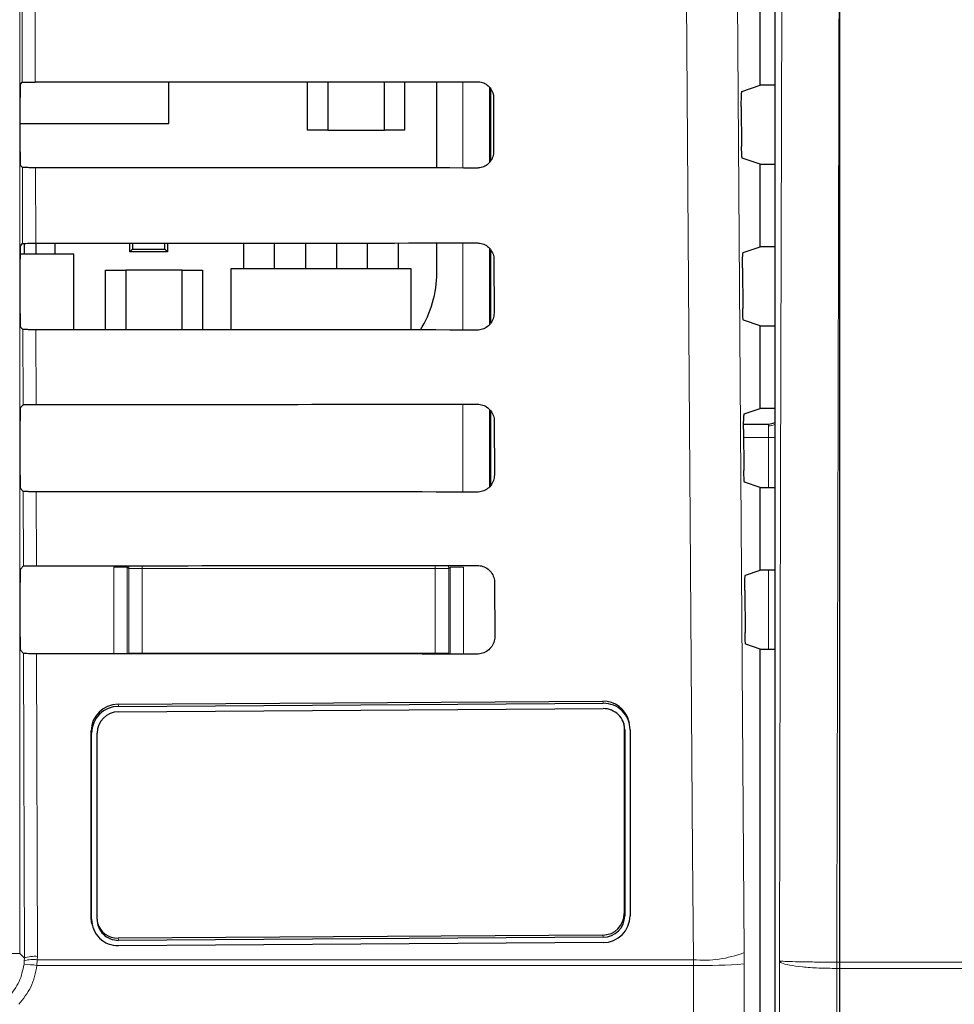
# Paper-space layout 'Blatt3' of a CAD drawing. Header units: millimetres. Extents: x 5 to 418, y 2 to 292.
# Tile 20 of 56: x 89 to 101, y 194 to 206. Entities that reach past the tile are written whole.
import ezdxf

# ---------------------------------------------------------------- set-up
doc = ezdxf.new("R2010")
doc.units = ezdxf.units.MM

psp = doc.layouts.new('Blatt3')

# ---------------------------------------------------------------- linework, layer by layer
at = {"color": 7, "linetype": 'Continuous', "lineweight": 18}
for p, q in [((89.3298, 222.2231), (89.3298, 194.3336)), ((89.3618, 205.1158), (89.3596, 206.0659)), ((89.5208, 206.063), (89.523, 205.1187)), ((94.8095, 204.0545), (94.8095, 205.1225)), ((95.1428, 205.0506), (95.1428, 204.1275)), ((89.3665, 203.1205), (89.3643, 204.0612)), ((89.5255, 204.0583), (89.5277, 203.1233)), ((94.8095, 202.0498), (94.8095, 203.1271)), ((95.1428, 203.0593), (95.1428, 202.1201)), ((89.3711, 201.1251), (89.369, 202.0565)), ((89.5302, 202.0536), (89.5323, 201.128)), ((94.8095, 200.0451), (94.8095, 201.1318)), ((95.1428, 201.066), (95.1428, 200.1128)), ((98.5908, 200.8645), (98.5908, 200.8868)), ((98.5908, 200.8645), (98.5908, 200.7201)), ((98.5908, 200.7201), (98.2848, 200.7201)), ((98.5908, 200.1014), (98.5908, 200.7201)), ((98.6699, 200.7201), (98.5908, 200.7201)), ((89.3758, 199.1298), (89.3737, 200.0518)), ((89.5348, 200.0489), (89.537, 199.1327)), ((90.4936, 199.1144), (90.6603, 199.1144)), ((90.4936, 198.0436), (90.4936, 199.1144)), ((90.6778, 199.0968), (90.6603, 199.1144)), ((90.6603, 199.1144), (90.6603, 198.0435)), ((90.6778, 199.0968), (90.8445, 199.0968)), ((90.6778, 198.0531), (90.6778, 199.0968)), ((90.8445, 199.1335), (90.8445, 199.0968)), ((90.8445, 199.0968), (90.8445, 198.0531)), ((94.4704, 199.0968), (90.8445, 199.0968)), ((94.4704, 199.1362), (94.4704, 199.0968)), ((94.4704, 198.0531), (94.4704, 199.0968)), ((94.4704, 199.0968), (94.637, 199.0968)), ((94.6546, 199.1144), (94.637, 199.0968)), ((94.637, 199.0968), (94.637, 198.0531)), ((94.6546, 198.0405), (94.6546, 199.1144)), ((94.8212, 199.1144), (94.6546, 199.1144)), ((94.8212, 199.1144), (94.8212, 198.0404)), ((98.5908, 198.1014), (98.5908, 199.0781)), ((89.3872, 194.2763), (89.3783, 198.0471)), ((89.5395, 198.0442), (89.5483, 194.2984)), ((90.6777, 198.0435), (90.6778, 198.0531)), ((90.6778, 198.0531), (90.8445, 198.0531)), ((90.6786, 198.0435), (90.6778, 198.0531)), ((90.8445, 198.0531), (90.8445, 198.0434)), ((90.8445, 198.0531), (94.4704, 198.0531)), ((94.4704, 198.0531), (94.4704, 198.0407)), ((94.4704, 198.0531), (94.637, 198.0531)), ((94.637, 198.0531), (94.6358, 198.0405)), ((94.637, 198.0531), (94.6372, 198.0405)), ((90.5459, 197.4192), (90.5526, 197.3923)), ((96.5412, 197.4578), (96.5478, 197.4308)), ((96.8077, 197.1305), (96.8143, 197.1036)), ((90.2129, 197.0881), (90.2195, 197.0612)), ((96.8077, 194.8279), (96.8143, 194.801)), ((90.2129, 194.7855), (90.2195, 194.7586)), ((90.5459, 194.5245), (90.5526, 194.4976)), ((96.5412, 194.563), (96.5478, 194.5361)), ((89.3298, 194.3336), (88.9965, 194.3336)), ((89.3298, 194.3336), (89.3872, 194.2763)), ((98.291, 194.206), (98.2904, 194.3464)), ((89.3832, 194.2018), (89.3865, 194.2439)), ((89.3865, 194.2439), (89.3872, 194.2763)), ((89.5474, 194.258), (89.5432, 194.1878)), ((89.5483, 194.2984), (89.5474, 194.258)), ((89.5474, 194.258), (97.663, 194.258)), ((97.663, 194.258), (97.664, 194.1878)), ((99.4366, 194.2287), (99.4372, 194.2287)), ((97.664, 194.1878), (89.5432, 194.1878)), ((99.4368, 194.1507), (99.4365, 194.1507))]:
    psp.add_line(p, q, dxfattribs=at)
at = {"color": 7, "linetype": 'Continuous', "lineweight": 25}
for p, q in [((98.6699, 222.0691), (98.6699, 152.7106)), ((99.4741, 194.2287), (99.4741, 209.4578)), ((98.4908, 205.0781), (98.4908, 206.1014)), ((89.3386, 205.0926), (89.3618, 205.1158)), ((91.1741, 204.6064), (91.1741, 205.1197)), ((92.8908, 204.5231), (92.8908, 205.1209)), ((93.1408, 205.1211), (93.1408, 204.5231)), ((93.8408, 204.5231), (93.8408, 205.1217)), ((94.0908, 205.1219), (94.0908, 204.5231)), ((94.4901, 204.0547), (94.4901, 205.1222)), ((98.2645, 205.0027), (98.4908, 205.0781)), ((98.6699, 205.0781), (98.4908, 205.0781)), ((95.1574, 204.1462), (95.1574, 205.0283)), ((89.3357, 204.2535), (89.3357, 204.9259)), ((95.191, 204.9231), (95.1925, 204.2564)), ((98.256, 204.814), (98.2595, 204.3201)), ((89.3357, 204.6064), (91.1741, 204.6064)), ((93.1408, 204.5231), (92.8908, 204.5231)), ((93.1408, 204.5231), (93.8408, 204.5231)), ((94.0908, 204.5231), (93.8408, 204.5231)), ((89.3643, 204.0612), (89.3386, 204.0869)), ((98.4908, 204.1014), (98.268, 204.1755)), ((98.4908, 203.0781), (98.4908, 204.1014)), ((98.4908, 204.1014), (98.6699, 204.1014)), ((89.3386, 203.0926), (89.3665, 203.1205)), ((89.3874, 202.9872), (89.3874, 203.1218)), ((89.5341, 202.9872), (89.5341, 203.1233)), ((89.7674, 202.9872), (89.7674, 203.1235)), ((90.6908, 203.0164), (90.6908, 203.1241)), ((90.7231, 203.1241), (90.7231, 203.0487)), ((91.1251, 203.0487), (91.1251, 203.1243)), ((91.1574, 203.1244), (91.1574, 203.0164)), ((92.1008, 202.8064), (92.1008, 203.125)), ((92.4808, 202.8064), (92.4808, 203.1253)), ((92.8674, 202.8064), (92.8674, 203.1256)), ((93.2474, 203.1259), (93.2474, 202.8064)), ((93.6341, 202.8064), (93.6341, 203.1262)), ((94.0141, 202.8064), (94.0141, 203.1265)), ((94.4901, 202.7564), (94.4901, 203.1269)), ((89.9991, 202.9872), (89.3359, 202.9872)), ((89.9991, 202.0533), (89.9991, 202.9872)), ((90.6908, 203.0164), (90.7231, 203.0487)), ((91.1574, 203.0164), (90.6908, 203.0164)), ((90.7231, 203.0487), (91.1251, 203.0487)), ((91.1251, 203.0487), (91.1574, 203.0164)), ((95.1574, 202.1386), (95.1574, 203.0367)), ((98.2786, 203.0074), (98.4908, 203.0781)), ((98.6699, 203.0781), (98.4908, 203.0781)), ((89.3357, 202.2535), (89.3357, 202.9259)), ((95.1957, 202.9231), (95.1972, 202.2564)), ((90.3908, 202.0531), (90.3908, 202.7897)), ((90.3908, 202.7897), (90.6408, 202.7897)), ((91.3408, 202.7897), (90.6408, 202.7897)), ((90.6408, 202.7897), (90.6408, 202.0529)), ((91.3408, 202.7897), (91.5908, 202.7897)), ((91.3408, 202.0524), (91.3408, 202.7897)), ((91.5908, 202.7897), (91.5908, 202.0523)), ((91.9408, 202.8064), (91.9408, 202.052)), ((94.1741, 202.8064), (91.9408, 202.8064)), ((94.1741, 202.0503), (94.1741, 202.8064)), ((98.27, 202.8187), (98.2736, 202.3154)), ((98.4908, 202.1014), (98.2821, 202.1708)), ((89.369, 202.0565), (89.3386, 202.0869)), ((98.4908, 201.0781), (98.4908, 202.1014)), ((98.4908, 202.1014), (98.6699, 202.1014)), ((89.3386, 201.0926), (89.3711, 201.1251)), ((95.1574, 200.1312), (95.1574, 201.0453)), ((98.2927, 201.0121), (98.4908, 201.0781)), ((98.6699, 201.0781), (98.4908, 201.0781)), ((89.3357, 200.2535), (89.3357, 200.9259)), ((95.2003, 200.9231), (95.2019, 200.2564)), ((98.2841, 200.8233), (98.2877, 200.3107)), ((98.2844, 200.8868), (98.5908, 200.8868)), ((89.3737, 200.0518), (89.3386, 200.0869)), ((98.4908, 200.1014), (98.2963, 200.1661)), ((98.4908, 199.0781), (98.4908, 200.1014)), ((98.4908, 200.1014), (98.6699, 200.1014)), ((89.3386, 199.0926), (89.3758, 199.1298)), ((98.3067, 199.0168), (98.4908, 199.0781)), ((98.6699, 199.0781), (98.4908, 199.0781)), ((89.3357, 198.2535), (89.3357, 198.9259)), ((95.205, 198.9231), (95.2066, 198.2564)), ((98.2982, 198.828), (98.3018, 198.306)), ((98.4908, 198.1014), (98.3104, 198.1614)), ((89.3783, 198.0471), (89.3386, 198.0869)), ((98.4908, 152.8888), (98.4908, 198.1014)), ((98.4908, 198.1014), (98.6699, 198.1014)), ((90.5459, 197.4192), (96.5412, 197.4578)), ((90.5526, 197.3923), (96.5478, 197.4308)), ((90.5526, 197.3265), (96.5478, 197.365)), ((96.8031, 197.1789), (96.8077, 197.1305)), ((96.8077, 197.1305), (96.8077, 194.8279)), ((96.8715, 197.1815), (96.8649, 197.2084)), ((90.2129, 194.7855), (90.2129, 197.0881)), ((90.2195, 194.7586), (90.2195, 197.0612)), ((90.2861, 194.759), (90.2861, 197.0616)), ((96.8143, 197.1036), (96.8143, 194.801)), ((96.8809, 197.104), (96.8809, 194.8014)), ((90.2223, 194.708), (90.2289, 194.6811)), ((96.5412, 194.563), (90.5459, 194.5245)), ((96.5478, 194.5361), (90.5526, 194.4976)), ((96.5478, 194.4703), (90.5526, 194.4318)), ((99.4741, 194.2287), (99.4741, 194.2286)), ((99.4741, 194.1507), (99.4741, 194.2286)), ((99.4741, 145.3329), (99.4741, 194.1507)), ((99.4741, 194.1507), (99.4741, 194.1507))]:
    psp.add_line(p, q, dxfattribs=at)
at = {"color": 7, "linetype": 'Continuous', "lineweight": 18, "flags": 128}
for points in [[(97.663, 194.258), (97.6537, 195.5794), (97.6163, 200.8651), (97.4962, 217.8457)], [(98.1242, 217.9341), (98.2074, 206.1361), (98.2904, 194.3464)], [(98.7284, 194.2438), (98.7428, 200.1326), (98.7575, 206.1205), (98.7796, 215.1022), (98.7865, 217.8989)], [(90.6778, 199.0968), (90.6811, 199.1293), (90.6819, 199.1334)], [(94.6323, 199.1363), (94.6338, 199.1293), (94.637, 199.0968)]]:
    psp.add_lwpolyline(points, dxfattribs=at)
at = {"color": 7, "linetype": 'Continuous', "lineweight": 25, "flags": 128}
psp.add_lwpolyline([(90.2223, 194.708), (90.2193, 194.7214), (90.2129, 194.7855)], dxfattribs=at)
at = {"color": 7, "linetype": 'Continuous', "lineweight": 25}
for centre, radius, start, end in [((93.1684, 202.7564), 1.3217, 327.70444, 0), ((98.5908, 201.0535), 0.1667, 270.00247, 298.34504), ((90.5464, 197.0857), 0.3335, 90.07798, 179.58007), ((90.553, 197.0588), 0.3335, 90.07798, 179.58006), ((96.5455, 197.1285), 0.3293, 14.04256, 90.73922), ((96.5524, 197.1023), 0.3285, 0.29843, 90.78933), ((90.5529, 197.0597), 0.2668, 90.07799, 179.58005), ((96.5514, 197.1022), 0.2628, 0.29859, 90.78914), ((96.5408, 194.8298), 0.2668, 270.07793, 359.58007), ((90.548, 194.7603), 0.3285, 180.29847, 270.78931), ((90.5489, 194.7604), 0.2628, 180.29846, 270.78937), ((90.5426, 194.788), 0.2636, 197.08605, 270.72677), ((96.5474, 194.8038), 0.3335, 270.07806, 359.58), ((96.5475, 194.8029), 0.2668, 270.07804, 359.5799)]:
    psp.add_arc(centre, radius, start, end, dxfattribs=at)
at = {"color": 7, "linetype": 'Continuous', "lineweight": 18}
for centre, radius, start, end in [((98.5914, 201.0513), 0.1868, 269.81544, 294.86346), ((97.7892, 195.6329), 1.3807, 264.75705, 291.28615), ((89.4951, 193.9289), 0.3332, 80.96458, 109.01777), ((89.5114, 193.9689), 0.3315, 83.61477, 112.00911), ((97.7934, 200.5284), 6.3419, 268.83044, 274.5002), ((110.0181, 194.1747), 10.5816, 179.70763, 180.13003), ((109.8742, 194.1366), 10.4374, 179.49449, 179.92274), ((89.309, 192.4327), 1.7707, 82.39924, 87.59887)]:
    psp.add_arc(centre, radius, start, end, dxfattribs=at)
at = {"color": 7, "linetype": 'Continuous', "lineweight": 25}
for centre, major_axis, start_param, end_param in [((89.3386, 204.9259), (0, 0.1667), 0.0174533, 1.5707963), ((78.4908, 210.9176), (332.3995, 0), 4.7455848, 4.7620484), ((89.3386, 204.2535), (0, 0.1667), 1.5707963, 3.1241394), ((78.4908, 198.2889), (330.7098, 0), 1.5208829, 1.5374234), ((78.4908, 208.9175), (332.1319, 0), 4.7456256, 4.7620885), ((89.3386, 202.9259), (0, 0.1667), 0.0174533, 1.5707963), ((89.3386, 202.2535), (0, 0.1667), 1.5707963, 3.1241394), ((78.4908, 196.2889), (330.4422, 0), 1.5208425, 1.5373821), ((89.3386, 200.9259), (0, 0.1667), 0.0174533, 1.5707963), ((78.4908, 206.9175), (331.8643, 0), 4.7456664, 4.7621286), ((89.3386, 200.2535), (0, 0.1667), 1.5707963, 3.1241394), ((78.4908, 194.2889), (330.1746, 0), 1.5208019, 1.5373409), ((89.3386, 198.9259), (0, 0.1667), 0.0174533, 1.5707963), ((78.4908, 204.9175), (331.5967, 0), 4.7457074, 4.7621688), ((89.3386, 198.2535), (0, 0.1667), 1.5707963, 3.1241394), ((78.4908, 192.2889), (329.907, 0), 1.5207614, 1.5372995)]:
    psp.add_ellipse(centre, major_axis=major_axis, ratio=0.0174551, start_param=start_param, end_param=end_param, dxfattribs=at)
at = {"color": 7, "linetype": 'Continuous', "lineweight": 18}
for points, knots in [([(99.4741, 209.4578), (99.4741, 209.4577), (99.4741, 209.0266), (99.4655, 206.7998), (99.4564, 201.7515), (99.4442, 197.1086), (99.4366, 194.2287)], [0, 0, 0, 0, 0.0000013, 0.086699, 0.4334897, 1, 1, 1, 1]), ([(98.291, 194.206), (98.3027, 187.3325), (98.3261, 173.5826), (98.3711, 159.8524), (98.3937, 152.9859)], [0, 0, 0, 0, 0.4998997, 1, 1, 1, 1]), ([(98.6982, 152.6823), (98.702, 156.4208), (98.7095, 163.8983), (98.7205, 177.7511), (98.7253, 187.8694), (98.7284, 194.2438)], [0, 0, 0, 0, 0.27005696, 0.5401438, 1, 1, 1, 1]), ([(98.7284, 194.2438), (98.7284, 194.2438), (98.7297, 194.2424), (98.7508, 194.2394), (98.8429, 194.235), (99.0049, 194.2313), (99.211, 194.2289), (99.3614, 194.2288), (99.4366, 194.2287)], [0, 0, 0, 0, 0.00574513, 0.16678237, 0.37587682, 0.58430074, 0.79224725, 1, 1, 1, 1]), ([(99.4365, 194.1507), (99.3613, 194.1512), (99.2109, 194.1523), (99.0048, 194.1671), (98.8429, 194.1897), (98.7507, 194.2164), (98.7296, 194.2352), (98.7284, 194.2435), (98.7284, 194.2438)], [0, 0, 0, 0, 0.2077531, 0.4156993, 0.6241264, 0.8332169, 0.9942514, 1, 1, 1, 1]), ([(99.4372, 194.2287), (99.4495, 194.2287), (99.4618, 194.2287), (99.4741, 194.2287), (99.4741, 194.2287)], [0, 0, 0, 0, 0.99946263, 1, 1, 1, 1]), ([(99.4741, 194.2286), (99.4741, 194.2286), (101.274, 194.2286), (105.4431, 194.2287), (112.0235, 194.2287), (119.19, 194.2287), (123.9577, 194.2287), (126.3416, 194.2286)], [0, 0, 0, 0, 0.0000007, 0.2007681, 0.4671781, 0.7335861, 1, 1, 1, 1]), ([(88.7207, 193.6096), (88.7455, 193.6105), (88.8449, 193.6138), (89.0158, 193.6643), (89.2003, 193.7956), (89.3364, 193.9811), (89.3676, 194.1282), (89.3832, 194.2018)], [0, 0, 0, 0, 0.0771438, 0.3078481, 0.5384341, 0.7691957, 1, 1, 1, 1]), ([(89.5432, 194.1878), (89.5246, 194.095), (89.4887, 193.9161), (89.3741, 193.7744), (89.319, 193.7062)], [0, 0, 0, 0, 0.51896538, 1, 1, 1, 1]), ([(97.767, 152.9412), (97.7654, 153.3846), (97.7576, 155.6018), (97.7265, 164.9167), (97.6902, 178.221), (97.6712, 189.7585), (97.664, 194.1878)], [0, 0, 0, 0, 0.03228761, 0.16143821, 0.67806662, 1, 1, 1, 1]), ([(99.4368, 194.1507), (99.4338, 187.7984), (99.4289, 177.7004), (99.4179, 163.865), (99.4103, 156.3829), (99.4065, 152.6417)], [0, 0, 0, 0, 0.4588365, 0.7294033, 1, 1, 1, 1]), ([(99.4741, 194.1507), (99.4741, 194.1507), (99.4616, 194.1507), (99.4492, 194.1507), (99.4368, 194.1507)], [0, 0, 0, 0, 0.0005317, 1, 1, 1, 1]), ([(126.342, 194.1507), (123.9581, 194.1507), (119.1902, 194.1506), (112.0234, 194.1506), (105.4429, 194.1506), (101.2739, 194.1507), (99.4741, 194.1507), (99.4741, 194.1507)], [0, 0, 0, 0, 0.2664191, 0.5328324, 0.7992478, 0.9999993, 1, 1, 1, 1])]:
    psp.add_open_spline(points, degree=3, knots=knots, dxfattribs=at)
at = {"color": 7, "linetype": 'Continuous', "lineweight": 25}
for points, knots in [([(89.3618, 205.1158), (89.364, 205.1161), (89.3684, 205.1168), (89.3983, 205.1177), (89.4416, 205.1183), (89.4861, 205.1186), (89.5139, 205.1187), (89.523, 205.1187)], [0, 0, 0, 0, 0.2236455, 0.4473059, 0.6702834, 0.8918404, 1, 1, 1, 1]), ([(94.9908, 205.1226), (95.0009, 205.1222), (95.0334, 205.1207), (95.0863, 205.1026), (95.1404, 205.0613), (95.1778, 205.004), (95.1902, 204.9548), (95.1909, 204.9276), (95.191, 204.9231)], [0, 0, 0, 0, 0.0969319, 0.3092263, 0.5228619, 0.7386136, 0.955898, 1, 1, 1, 1]), ([(98.256, 204.814), (98.2559, 204.8327), (98.2559, 204.8701), (98.257, 204.9232), (98.2589, 204.966), (98.2615, 204.996), (98.2635, 205.0005), (98.2645, 205.0027)], [0, 0, 0, 0, 0.1983685, 0.3967233, 0.5954531, 0.7952582, 1, 1, 1, 1]), ([(98.268, 204.1755), (98.267, 204.1777), (98.265, 204.1821), (98.2624, 204.212), (98.2605, 204.2553), (98.2597, 204.2945), (98.2595, 204.3165), (98.2595, 204.3201)], [0, 0, 0, 0, 0.2392659, 0.4785719, 0.7171671, 0.9543165, 1, 1, 1, 1]), ([(95.1925, 204.2564), (95.1921, 204.2458), (95.1906, 204.2125), (95.1716, 204.1583), (95.1291, 204.1037), (95.0709, 204.0668), (95.0219, 204.0549), (94.9952, 204.0544), (94.9908, 204.0543)], [0, 0, 0, 0, 0.1010648, 0.3178597, 0.5332552, 0.746532, 0.9583314, 1, 1, 1, 1]), ([(89.5255, 204.0583), (89.507, 204.0583), (89.4699, 204.0584), (89.4213, 204.0589), (89.3849, 204.0597), (89.3671, 204.0605), (89.365, 204.061), (89.3643, 204.0612)], [0, 0, 0, 0, 0.2188079, 0.4375648, 0.65756, 0.8799848, 1, 1, 1, 1]), ([(89.3665, 203.1205), (89.3687, 203.1208), (89.3731, 203.1215), (89.403, 203.1223), (89.4463, 203.123), (89.4908, 203.1233), (89.5186, 203.1233), (89.5277, 203.1233)], [0, 0, 0, 0, 0.22363435, 0.44731975, 0.67030517, 0.89186302, 1, 1, 1, 1]), ([(94.9908, 203.1273), (95.0015, 203.1268), (95.0349, 203.1252), (95.0893, 203.1063), (95.1445, 203.0639), (95.1825, 203.0051), (95.1949, 202.955), (95.1956, 202.9274), (95.1957, 202.9231)], [0, 0, 0, 0, 0.0996318, 0.3119445, 0.5256091, 0.7413877, 0.9586916, 1, 1, 1, 1]), ([(98.27, 202.8187), (98.27, 202.8374), (98.2699, 202.8748), (98.2711, 202.9279), (98.273, 202.9707), (98.2756, 203.0007), (98.2776, 203.0052), (98.2786, 203.0074)], [0, 0, 0, 0, 0.19837137, 0.39673125, 0.59546383, 0.79527184, 1, 1, 1, 1]), ([(95.1972, 202.2564), (95.1967, 202.2453), (95.1951, 202.2109), (95.1754, 202.1553), (95.1316, 202.0996), (95.072, 202.062), (95.0221, 202.0502), (94.995, 202.0497), (94.9908, 202.0496)], [0, 0, 0, 0, 0.1037103, 0.3204843, 0.5358552, 0.7491063, 0.9608961, 1, 1, 1, 1]), ([(98.2821, 202.1708), (98.2811, 202.173), (98.2792, 202.1774), (98.2766, 202.2073), (98.2746, 202.2506), (98.2738, 202.2898), (98.2736, 202.3118), (98.2736, 202.3154)], [0, 0, 0, 0, 0.2392822, 0.4785865, 0.7171774, 0.9543225, 1, 1, 1, 1]), ([(89.5302, 202.0536), (89.5116, 202.0536), (89.4746, 202.0537), (89.426, 202.0542), (89.3896, 202.055), (89.3718, 202.0558), (89.3697, 202.0563), (89.369, 202.0565)], [0, 0, 0, 0, 0.2188119, 0.43758092, 0.65759257, 0.88000157, 1, 1, 1, 1]), ([(89.3711, 201.1251), (89.3733, 201.1255), (89.3777, 201.1261), (89.4076, 201.127), (89.451, 201.1276), (89.4954, 201.128), (89.5232, 201.128), (89.5323, 201.128)], [0, 0, 0, 0, 0.2236573, 0.4473296, 0.6703192, 0.8918874, 1, 1, 1, 1]), ([(94.9908, 201.132), (95.002, 201.1314), (95.0365, 201.1298), (95.0924, 201.1101), (95.1486, 201.0665), (95.1873, 201.0061), (95.1997, 200.9551), (95.2003, 200.9273), (95.2003, 200.9231)], [0, 0, 0, 0, 0.1022078, 0.3145419, 0.528235, 0.744044, 0.9613578, 1, 1, 1, 1]), ([(98.2841, 200.8233), (98.2841, 200.842), (98.284, 200.8795), (98.2851, 200.9325), (98.2871, 200.9754), (98.2897, 201.0054), (98.2916, 201.0098), (98.2927, 201.0121)], [0, 0, 0, 0, 0.1983642, 0.3967214, 0.5954512, 0.7952565, 1, 1, 1, 1]), ([(98.2963, 200.1661), (98.2953, 200.1683), (98.2933, 200.1727), (98.2907, 200.2026), (98.2887, 200.2459), (98.2879, 200.2851), (98.2877, 200.3071), (98.2877, 200.3107)], [0, 0, 0, 0, 0.2392839, 0.4785898, 0.7171843, 0.9543334, 1, 1, 1, 1]), ([(95.2019, 200.2564), (95.2014, 200.2447), (95.1997, 200.2093), (95.1792, 200.1522), (95.1342, 200.0955), (95.0731, 200.0573), (95.0222, 200.0455), (94.9948, 200.045), (94.9908, 200.0449)], [0, 0, 0, 0, 0.1062357, 0.3229936, 0.5383379, 0.7515664, 0.9633468, 1, 1, 1, 1]), ([(89.5348, 200.0489), (89.5163, 200.0489), (89.4793, 200.049), (89.4306, 200.0496), (89.3943, 200.0503), (89.3764, 200.0511), (89.3744, 200.0516), (89.3737, 200.0518)], [0, 0, 0, 0, 0.2188209, 0.4375927, 0.6576066, 0.8800375, 1, 1, 1, 1]), ([(89.3758, 199.1298), (89.378, 199.1301), (89.3824, 199.1308), (89.4123, 199.1317), (89.4556, 199.1323), (89.5001, 199.1326), (89.5279, 199.1327), (89.537, 199.1327)], [0, 0, 0, 0, 0.223664, 0.4473427, 0.6703384, 0.8919136, 1, 1, 1, 1]), ([(94.9908, 199.1366), (95.0025, 199.1361), (95.0381, 199.1343), (95.0954, 199.1139), (95.1527, 199.069), (95.192, 199.0072), (95.2044, 198.9553), (95.2049, 198.9271), (95.205, 198.9231)], [0, 0, 0, 0, 0.1046698, 0.3170234, 0.5307436, 0.7465746, 0.9639073, 1, 1, 1, 1]), ([(98.2982, 198.828), (98.2981, 198.8467), (98.2981, 198.8841), (98.2992, 198.9372), (98.3011, 198.9801), (98.3037, 199.0101), (98.3057, 199.0145), (98.3067, 199.0168)], [0, 0, 0, 0, 0.1983623, 0.3967091, 0.5954354, 0.795241, 1, 1, 1, 1]), ([(95.2066, 198.2564), (95.206, 198.2442), (95.2042, 198.2077), (95.183, 198.1492), (95.1368, 198.0914), (95.0741, 198.0526), (95.0224, 198.0408), (94.9946, 198.0403), (94.9908, 198.0402)], [0, 0, 0, 0, 0.1086492, 0.3253897, 0.5407104, 0.7539178, 0.9656887, 1, 1, 1, 1]), ([(98.3104, 198.1614), (98.3094, 198.1636), (98.3074, 198.168), (98.3048, 198.1979), (98.3029, 198.2412), (98.3021, 198.2804), (98.3019, 198.3024), (98.3018, 198.306)], [0, 0, 0, 0, 0.2392995, 0.4786016, 0.7171931, 0.9543396, 1, 1, 1, 1]), ([(89.5395, 198.0442), (89.521, 198.0443), (89.484, 198.0443), (89.4353, 198.0449), (89.399, 198.0456), (89.3811, 198.0464), (89.3791, 198.0469), (89.3783, 198.0471)], [0, 0, 0, 0, 0.2188241, 0.4376069, 0.6576215, 0.8800548, 1, 1, 1, 1])]:
    psp.add_open_spline(points, degree=3, knots=knots, dxfattribs=at)

doc.saveas('drawing.dxf')
